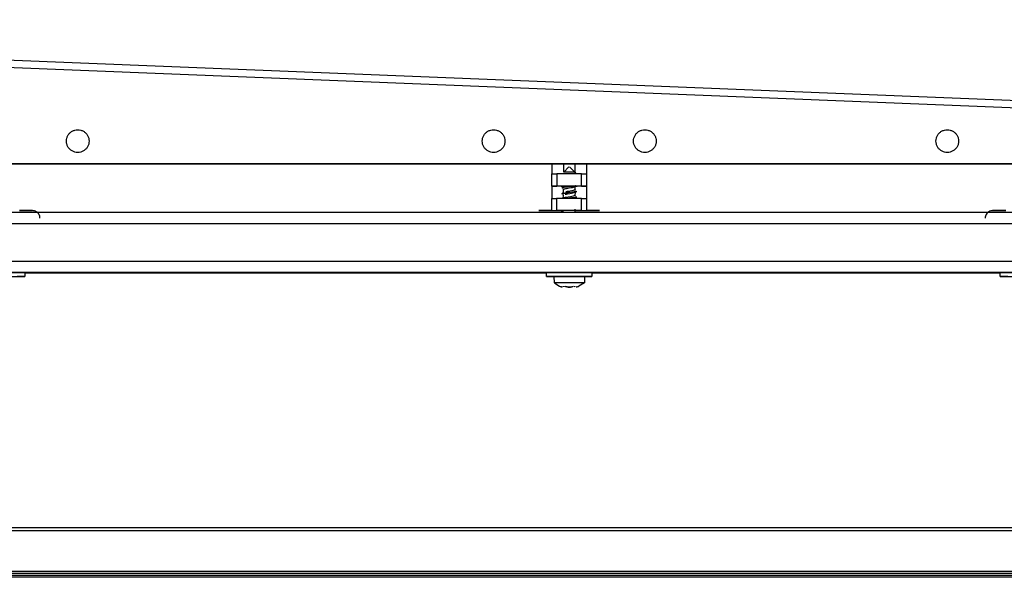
# Model space of a CAD drawing. Header units: millimetres. Extents: x -1298 to 168, y 345 to 933.
# Tile 15 of 20: x -254 to 6, y 668 to 815. Entities that reach past the tile are written whole.
import ezdxf

# ---------------------------------------------------------------- set-up
doc = ezdxf.new("R2010")
doc.units = ezdxf.units.MM

# ---------------------------------------------------------------- blocks, each defined once
blk = doc.blocks.new('Rahmendeckel-bearb__1__6', base_point=(-1153.34, 668.82))
at = {"color": 7, "linetype": 'Continuous'}
for p, q in [((64.36, 680.82), (-1152.64, 680.82)), ((-1153.34, 668.82), (65.05, 668.82))]:
    blk.add_line(p, q, dxfattribs=at)
at = {"color": 1, "linetype": 'Continuous'}
for p, q in [((64.36, 680.02), (-1152.64, 680.02)), ((-1153.33, 669.42), (65.04, 669.42)), ((-1153.34, 668.82), (65.05, 668.82))]:
    blk.add_line(p, q, dxfattribs=at)
blk = doc.blocks.new('Gehaeuse-kpl_-S120__26', base_point=(-1215.34, 345.41))
blk.add_blockref('Rahmendeckel-bearb__1__6', (-1153.34, 668.82))
blk = doc.blocks.new('Rahmen_lang-bearb_-S120__27', base_point=(-1188.64, 667.76))
at = {"color": 1, "linetype": 'Continuous'}
blk.add_line((100.36, 668.26), (-1188.64, 668.26), dxfattribs=at)
at = {"color": 7, "linetype": 'Continuous'}
blk.add_line((100.36, 667.76), (-1188.64, 667.76), dxfattribs=at)
blk = doc.blocks.new('Diffusor-S120-kpl___33', base_point=(-1188.64, 369.41))
blk.add_blockref('Rahmen_lang-bearb_-S120__27', (-1188.64, 667.76))
blk = doc.blocks.new('Scheibe_DIN9021-4_3-140HV-P-P2R', base_point=(5.38, 747.37))
at = {"color": 7, "linetype": 'Continuous'}
for p, q in [((5.38, 747.37), (5.38, 748.37)), ((17.38, 748.37), (17.38, 747.37)), ((7.38, 747.37), (7.14, 747.37)), ((15.62, 747.37), (15.38, 747.37))]:
    blk.add_line(p, q, dxfattribs=at)
for points in [[(17.38, 748.37), (17.23, 748.37), (16.79, 748.37), (16.07, 748.37), (15.12, 748.38), (13.98, 748.38), (12.71, 748.38), (11.38, 748.38), (10.04, 748.38), (8.78, 748.38), (7.64, 748.38), (6.69, 748.37), (5.97, 748.37), (5.53, 748.37), (5.38, 748.37)], [(7.14, 747.37), (6.39, 747.37), (5.84, 747.37), (5.5, 747.37), (5.38, 747.37), (5.51, 747.37), (5.95, 747.37), (6.68, 747.37), (7.64, 747.38), (8.77, 747.38), (10.04, 747.38), (11.38, 747.38), (12.71, 747.38), (13.98, 747.38), (15.12, 747.38), (16.07, 747.37), (16.79, 747.37), (17.23, 747.37), (17.38, 747.37), (17.24, 747.37), (16.9, 747.37), (16.37, 747.37), (15.62, 747.37)]]:
    blk.add_spline(points, degree=3, dxfattribs=at)
blk = doc.blocks.new('Scheibe_DIN9021-4_3-140HV-P-P2R_1', base_point=(-264.62, 747.37))
at = {"color": 7, "linetype": 'Continuous'}
for p, q in [((-264.62, 747.37), (-264.62, 748.37)), ((-252.62, 748.37), (-252.62, 747.37)), ((-262.62, 747.37), (-262.86, 747.37)), ((-254.38, 747.37), (-254.62, 747.37))]:
    blk.add_line(p, q, dxfattribs=at)
for points in [[(-252.62, 748.37), (-252.77, 748.37), (-253.21, 748.37), (-253.93, 748.37), (-254.88, 748.38), (-256.02, 748.38), (-257.29, 748.38), (-258.62, 748.38), (-259.96, 748.38), (-261.22, 748.38), (-262.36, 748.38), (-263.31, 748.37), (-264.03, 748.37), (-264.47, 748.37), (-264.62, 748.37)], [(-262.86, 747.37), (-263.61, 747.37), (-264.16, 747.37), (-264.5, 747.37), (-264.62, 747.37), (-264.49, 747.37), (-264.05, 747.37), (-263.32, 747.37), (-262.36, 747.38), (-261.23, 747.38), (-259.96, 747.38), (-258.62, 747.38), (-257.29, 747.38), (-256.02, 747.38), (-254.88, 747.38), (-253.93, 747.37), (-253.21, 747.37), (-252.77, 747.37), (-252.62, 747.37), (-252.76, 747.37), (-253.1, 747.37), (-253.63, 747.37), (-254.38, 747.37)]]:
    blk.add_spline(points, degree=3, dxfattribs=at)
blk = doc.blocks.new('Haltebuegel__52', base_point=(-1240.62, 540.96))
at = {"color": 7, "linetype": 'Continuous'}
for p, q in [((-1144.62, 764.39), (57.38, 764.39)), ((-530.84, 748.39), (57.38, 748.36)), ((-527.65, 748.38), (57.38, 748.36)), ((-255.97, 748.38), (-111.27, 748.38)), ((-114.62, 748.36), (-252.62, 748.36)), ((-114.62, 748.36), (-252.62, 748.36)), ((-252.62, 748.36), (-114.62, 748.36)), ((-114.62, 748.36), (-252.62, 748.36)), ((-105.97, 748.38), (8.73, 748.38)), ((5.38, 748.36), (-102.62, 748.36)), ((5.38, 748.36), (-102.62, 748.36)), ((-102.62, 748.36), (5.38, 748.36)), ((5.38, 748.36), (-102.62, 748.36))]:
    blk.add_line(p, q, dxfattribs=at)
at = {"color": 1, "linetype": 'Continuous'}
for p, q in [((-1144.62, 761.39), (57.38, 761.39)), ((-1144.62, 751.39), (57.38, 751.39)), ((-533.04, 748.39), (57.38, 748.36)), ((57.38, 748.36), (-528.71, 748.38)), ((57.38, 748.36), (-526.54, 748.38)), ((-113.9, 748.37), (-253.34, 748.37)), ((-252.62, 748.36), (-114.62, 748.36)), ((-252.62, 748.36), (-114.62, 748.36)), ((-114.62, 748.36), (-252.62, 748.36)), ((6.1, 748.37), (-103.34, 748.37)), ((-102.62, 748.36), (5.38, 748.36)), ((-102.62, 748.36), (5.38, 748.36)), ((5.38, 748.36), (-102.62, 748.36))]:
    blk.add_line(p, q, dxfattribs=at)
blk = doc.blocks.new('SHR-Blechschraube_4_2x32_1', base_point=(-112.62, 744.54))
at = {"color": 7, "linetype": 'Continuous'}
for p, q in [((-110.03, 774.94), (-108.69, 776.37)), ((-108.55, 776.37), (-107.13, 774.94)), ((-107.13, 774.94), (-107.12, 774.78)), ((-107.13, 774.94), (-106.92, 774.72)), ((-110.55, 770.76), (-110.32, 770.97)), ((-110.19, 771.04), (-110, 771.13)), ((-107.93, 770.9), (-107.77, 770.93)), ((-107.77, 770.93), (-107.63, 770.96)), ((-107.63, 770.96), (-107.46, 771)), ((-107.46, 771), (-107.23, 771.07)), ((-106.85, 771.3), (-107.23, 771.07)), ((-107.18, 771.24), (-107.15, 770.23)), ((-110.32, 769.47), (-110.62, 769.24)), ((-110.12, 770.41), (-110.31, 770.47)), ((-110.12, 768.91), (-110.31, 768.97)), ((-110.21, 768.02), (-110.12, 768.91)), ((-110.12, 769.53), (-110.12, 770.41)), ((-109.94, 770.53), (-109.78, 770.57)), ((-109.78, 770.57), (-109.49, 770.64)), ((-109.68, 769.1), (-109.54, 769.13)), ((-109.54, 769.13), (-109.31, 769.17)), ((-109.49, 770.64), (-109.31, 770.67)), ((-109.31, 769.79), (-109.49, 769.76)), ((-108.91, 768.36), (-109.49, 768.26)), ((-109.31, 770.67), (-109.02, 770.72)), ((-109.18, 769.82), (-109.31, 769.79)), ((-109.31, 769.17), (-109.12, 769.2)), ((-108.89, 769.87), (-109.18, 769.82)), ((-109.12, 769.2), (-108.44, 769.31)), ((-109.02, 770.72), (-108.16, 770.86)), ((-108.32, 768.46), (-108.91, 768.36)), ((-107.92, 770.03), (-108.89, 769.87)), ((-108.44, 769.31), (-108.01, 769.39)), ((-107.93, 768.52), (-108.32, 768.46)), ((-108.16, 770.86), (-107.93, 770.9)), ((-108.01, 769.39), (-107.63, 769.46)), ((-107.6, 768.59), (-107.93, 768.52)), ((-107.57, 770.09), (-107.92, 770.03)), ((-107.63, 769.46), (-107.3, 769.54)), ((-107.34, 768.65), (-107.6, 768.59)), ((-107.3, 770.16), (-107.57, 770.09)), ((-107.19, 768.71), (-107.34, 768.65)), ((-107.15, 770.23), (-107.3, 770.16)), ((-107.3, 769.54), (-107, 769.77)), ((-107.21, 770.36), (-106.92, 770.22)), ((-106.92, 768.72), (-107.21, 768.86)), ((-107, 769.77), (-107.19, 768.71)), ((-106.84, 768.3), (-107.19, 768.09)), ((-107, 769.77), (-106.58, 769.88)), ((-106.64, 768.35), (-106.84, 768.3)), ((-109.93, 768.15), (-110.21, 768.02)), ((-109.67, 768.22), (-109.93, 768.15)), ((-109.49, 768.26), (-109.67, 768.22)), ((-110.31, 764.47), (-110.68, 764.65)), ((-110.14, 764.38), (-110.31, 764.47)), ((-107.12, 765.16), (-107.12, 764.28)), ((-112.51, 745.65), (-112.62, 747.37)), ((-112.51, 745.65), (-111.62, 745.02)), ((-111.62, 745.02), (-111.19, 744.8)), ((-105.62, 745.02), (-106.05, 744.8)), ((-104.62, 745.65), (-105.62, 745.02)), ((-104.62, 747.37), (-104.62, 745.65)), ((-110.34, 744.54), (-110.56, 744.59)), ((-110.04, 744.65), (-110.06, 744.8)), ((-110.06, 744.8), (-110.04, 744.65)), ((-109.15, 744.59), (-109.35, 744.65)), ((-108.89, 744.54), (-109.15, 744.59)), ((-109.15, 744.59), (-108.89, 744.54)), ((-108.31, 744.54), (-108.89, 744.54)), ((-108.89, 744.54), (-108.31, 744.54)), ((-108.12, 744.58), (-108.31, 744.54)), ((-108.31, 744.54), (-108.12, 744.58)), ((-107.21, 744.59), (-107.18, 744.8)), ((-106.68, 744.59), (-106.9, 744.54))]:
    blk.add_line(p, q, dxfattribs=at)
at = {"color": 1, "linetype": 'Continuous'}
for p, q in [((-109.06, 771), (-109.96, 770.88)), ((-108.56, 771.06), (-109.06, 771)), ((-108.05, 771.12), (-108.56, 771.06)), ((-107.58, 771.18), (-108.05, 771.12)), ((-107.18, 771.24), (-107.58, 771.18)), ((-106.85, 771.3), (-107.18, 771.24)), ((-110.43, 769.3), (-110.62, 769.24)), ((-110.62, 769.24), (-110.43, 769.3)), ((-110.31, 770.82), (-110.55, 770.76)), ((-110.15, 769.35), (-110.43, 769.3)), ((-110.43, 769.3), (-110.15, 769.35)), ((-109.96, 770.88), (-110.31, 770.82)), ((-109.75, 769.41), (-110.15, 769.35)), ((-110.15, 769.35), (-109.75, 769.41)), ((-109.3, 769.47), (-109.75, 769.41)), ((-109.75, 769.41), (-109.3, 769.47)), ((-108.8, 769.53), (-109.3, 769.47)), ((-109.3, 769.47), (-108.8, 769.53)), ((-108.8, 769.53), (-108.28, 769.68)), ((-107.81, 769.65), (-108.8, 769.53)), ((-108.28, 769.68), (-107.36, 769.71)), ((-107.36, 769.71), (-107.81, 769.65)), ((-107.57, 768.27), (-107.16, 768.33)), ((-107, 769.77), (-107.36, 769.71)), ((-107.36, 769.71), (-107, 769.77)), ((-107.16, 768.33), (-106.84, 768.3)), ((-106.73, 769.82), (-107, 769.77)), ((-107, 769.77), (-106.73, 769.82)), ((-106.64, 768.35), (-106.84, 768.3)), ((-106.84, 768.3), (-106.64, 768.35)), ((-109.59, 768.03), (-109.03, 768.1)), ((-109.03, 768.1), (-108.54, 768.15)), ((-108.54, 768.15), (-108.03, 768.21)), ((-108.03, 768.21), (-107.57, 768.27))]:
    blk.add_line(p, q, dxfattribs=at)
at = {"color": 7, "linetype": 'Continuous'}
for points in [[(-107.13, 774.94), (-107.25, 774.94), (-107.51, 774.94), (-107.86, 774.94), (-108.27, 774.94), (-108.72, 774.94), (-109.16, 774.94), (-109.55, 774.94), (-109.85, 774.94), (-110.01, 774.94), (-110.03, 774.94)], [(-104.62, 747.37), (-104.72, 747.37), (-105.02, 747.37), (-105.49, 747.37), (-106.13, 747.37), (-106.89, 747.37), (-107.73, 747.38), (-108.62, 747.38), (-109.51, 747.38), (-110.36, 747.37), (-111.12, 747.37), (-111.75, 747.37), (-112.23, 747.37), (-112.52, 747.37), (-112.62, 747.37)], [(-104.62, 745.65), (-104.74, 745.65), (-105.09, 745.65), (-105.64, 745.65), (-106.37, 745.65), (-107.24, 745.65), (-108.18, 745.65), (-109.15, 745.65), (-110.09, 745.65), (-110.8, 745.65), (-111.42, 745.65), (-111.93, 745.65), (-112.31, 745.65), (-112.49, 745.65), (-112.51, 745.65)], [(-111.19, 744.8), (-110.88, 744.68), (-110.56, 744.59)], [(-110.06, 744.8), (-110.05, 744.73), (-110.04, 744.65)], [(-109.75, 744.8), (-109.45, 744.69), (-109.15, 744.59)], [(-108.12, 744.58), (-107.79, 744.68), (-107.49, 744.8)], [(-108.12, 744.58), (-107.79, 744.68), (-107.49, 744.8)], [(-107.21, 744.59), (-107.2, 744.62), (-107.18, 744.8)], [(-106.68, 744.59), (-106.36, 744.68), (-106.05, 744.8)], [(-106.68, 744.59), (-106.36, 744.68), (-106.05, 744.8)]]:
    blk.add_spline(points, degree=3, dxfattribs=at)
blk = doc.blocks.new('Scheibe_DIN9021-4_3-140HV-P-P2R_1_1_1_1_1_1_1', base_point=(-114.62, 747.37))
at = {"color": 7, "linetype": 'Continuous'}
for p, q in [((-114.62, 747.37), (-114.62, 748.37)), ((-102.62, 748.37), (-102.62, 747.37)), ((-112.62, 747.37), (-112.86, 747.37)), ((-104.38, 747.37), (-104.62, 747.37))]:
    blk.add_line(p, q, dxfattribs=at)
for points in [[(-102.62, 748.37), (-102.77, 748.37), (-103.21, 748.37), (-103.93, 748.37), (-104.88, 748.38), (-106.02, 748.38), (-107.29, 748.38), (-108.62, 748.38), (-109.96, 748.38), (-111.22, 748.38), (-112.36, 748.38), (-113.31, 748.37), (-114.03, 748.37), (-114.47, 748.37), (-114.62, 748.37)], [(-112.86, 747.37), (-113.61, 747.37), (-114.16, 747.37), (-114.5, 747.37), (-114.62, 747.37), (-114.49, 747.37), (-114.05, 747.37), (-113.32, 747.37), (-112.36, 747.38), (-111.23, 747.38), (-109.96, 747.38), (-108.62, 747.38), (-107.29, 747.38), (-106.02, 747.38), (-104.88, 747.38), (-103.93, 747.37), (-103.21, 747.37), (-102.77, 747.37), (-102.62, 747.37), (-102.76, 747.37), (-103.1, 747.37), (-103.63, 747.37), (-104.38, 747.37)]]:
    blk.add_spline(points, degree=3, dxfattribs=at)
blk = doc.blocks.new('Tragblech-2__55', base_point=(-528.62, 762.77))
at = {"color": 7, "linetype": 'Continuous'}
for p, q in [((-521.86, 815.3), (21.66, 793.47)), ((18.59, 777.17), (-419.48, 777.17)), ((-419.48, 777.17), (18.59, 777.17)), ((-250.62, 764.77), (-254.06, 764.77)), ((-254.06, 764.77), (-250.62, 764.77)), ((-113.18, 764.77), (-116.62, 764.77)), ((-116.62, 764.77), (-113.18, 764.77)), ((-100.62, 764.77), (-104.06, 764.77)), ((-104.06, 764.77), (-100.62, 764.77)), ((6.82, 764.77), (3.38, 764.77)), ((3.38, 764.77), (6.82, 764.77))]:
    blk.add_line(p, q, dxfattribs=at)
at = {"color": 1, "linetype": 'Continuous'}
for p, q in [((21.65, 791.42), (-521.86, 813.25)), ((-113.18, 777.17), (-113.18, 774.52)), ((-110.11, 777.17), (-110.11, 774.95)), ((-107.13, 777.17), (-107.13, 774.94)), ((-104.06, 777.17), (-104.06, 774.52)), ((-113.18, 771.27), (-113.18, 774.52)), ((-111.86, 774.52), (-111.86, 771.27)), ((-105.38, 771.27), (-105.38, 774.52)), ((-104.06, 774.52), (-104.06, 771.27)), ((-113.18, 771.27), (-113.18, 768.02)), ((-104.06, 771.27), (-104.06, 768.02)), ((-113.18, 764.77), (-113.18, 768.02)), ((-111.99, 768.02), (-111.99, 764.77)), ((-105.38, 764.77), (-105.38, 768.02)), ((-104.06, 768.02), (-104.06, 764.77))]:
    blk.add_line(p, q, dxfattribs=at)
at = {"color": 7, "linetype": 'Continuous'}
for points in [[(-235.62, 783.17), (-235.72, 783.95), (-236.02, 784.67), (-236.5, 785.3), (-237.12, 785.77), (-237.84, 786.07), (-238.62, 786.17), (-239.4, 786.07), (-240.12, 785.77), (-240.74, 785.3), (-241.22, 784.67), (-241.52, 783.95), (-241.62, 783.17), (-241.52, 782.4), (-241.22, 781.67), (-240.74, 781.05), (-240.12, 780.58), (-239.4, 780.28), (-238.62, 780.17), (-237.84, 780.28), (-237.12, 780.58), (-236.5, 781.05), (-236.02, 781.67), (-235.72, 782.4), (-235.62, 783.17)], [(-125.62, 783.17), (-125.72, 783.95), (-126.02, 784.67), (-126.5, 785.3), (-127.12, 785.77), (-127.84, 786.07), (-128.62, 786.17), (-129.4, 786.07), (-130.12, 785.77), (-130.74, 785.3), (-131.22, 784.67), (-131.52, 783.95), (-131.62, 783.17), (-131.52, 782.4), (-131.22, 781.67), (-130.74, 781.05), (-130.12, 780.58), (-129.4, 780.28), (-128.62, 780.17), (-127.84, 780.28), (-127.12, 780.58), (-126.5, 781.05), (-126.02, 781.67), (-125.72, 782.4), (-125.62, 783.17)], [(-85.62, 783.17), (-85.72, 783.95), (-86.02, 784.67), (-86.5, 785.3), (-87.12, 785.77), (-87.84, 786.07), (-88.62, 786.17), (-89.4, 786.07), (-90.12, 785.77), (-90.74, 785.3), (-91.22, 784.67), (-91.52, 783.95), (-91.62, 783.17), (-91.52, 782.4), (-91.22, 781.67), (-90.74, 781.05), (-90.12, 780.58), (-89.4, 780.28), (-88.62, 780.17), (-87.84, 780.28), (-87.12, 780.58), (-86.5, 781.05), (-86.02, 781.67), (-85.72, 782.4), (-85.62, 783.17)], [(-5.62, 783.17), (-5.72, 783.95), (-6.02, 784.67), (-6.5, 785.3), (-7.12, 785.77), (-7.84, 786.07), (-8.62, 786.17), (-9.4, 786.07), (-10.12, 785.77), (-10.74, 785.3), (-11.22, 784.67), (-11.52, 783.95), (-11.62, 783.17), (-11.52, 782.4), (-11.22, 781.67), (-10.74, 781.05), (-10.12, 780.58), (-9.4, 780.28), (-8.62, 780.17), (-7.84, 780.28), (-7.12, 780.58), (-6.5, 781.05), (-6.02, 781.67), (-5.72, 782.4), (-5.62, 783.17)], [(-113.18, 774.52), (-112.78, 774.52), (-112.42, 774.52), (-112.05, 774.52), (-111.86, 774.52)], [(-105.38, 774.52), (-105.83, 774.52), (-106.41, 774.52), (-107.09, 774.52), (-107.84, 774.52), (-108.62, 774.52), (-109.41, 774.52), (-110.16, 774.52), (-110.83, 774.52), (-111.41, 774.52), (-111.86, 774.52)], [(-105.38, 774.52), (-105.19, 774.52), (-104.83, 774.52), (-104.46, 774.52), (-104.06, 774.52)], [(-110.73, 771.27), (-111.26, 771.27), (-111.86, 771.27), (-112.51, 771.27), (-113.18, 771.27)], [(-113.18, 771.27), (-112.82, 771.27), (-112.5, 771.27), (-112.2, 771.27), (-111.86, 771.27)], [(-105.38, 771.27), (-105.83, 771.27), (-106.41, 771.27), (-107.09, 771.27), (-107.84, 771.27), (-108.62, 771.27), (-109.41, 771.27), (-110.19, 771.27), (-110.87, 771.27), (-111.42, 771.27), (-111.86, 771.27)], [(-110.73, 771.27), (-110.39, 771.27), (-110.11, 771.27)], [(-110.11, 771.27), (-110.39, 771.27), (-110.73, 771.27)], [(-106.51, 771.27), (-106.88, 771.27), (-107.13, 771.27)], [(-107.13, 771.27), (-106.88, 771.27), (-106.51, 771.27)], [(-104.06, 771.27), (-104.73, 771.27), (-105.38, 771.27), (-105.98, 771.27), (-106.51, 771.27)], [(-105.38, 771.27), (-105.04, 771.27), (-104.74, 771.27), (-104.42, 771.27), (-104.06, 771.27)], [(-113.18, 768.02), (-112.78, 768.02), (-112.42, 768.02), (-112.12, 768.02), (-111.99, 768.02)], [(-105.38, 768.02), (-105.83, 768.02), (-106.41, 768.02), (-107.09, 768.02), (-107.84, 768.02), (-108.62, 768.02), (-109.41, 768.02), (-110.16, 768.02), (-110.83, 768.02), (-111.43, 768.02), (-111.99, 768.02)], [(-105.38, 768.02), (-105.19, 768.02), (-104.83, 768.02), (-104.46, 768.02), (-104.06, 768.02)], [(-248.62, 762.77), (-248.69, 763.29), (-248.89, 763.77), (-249.21, 764.19), (-249.62, 764.5), (-250.1, 764.7), (-250.62, 764.77)], [(-113.18, 764.77), (-112.78, 764.77), (-112.42, 764.77), (-112.12, 764.77), (-111.99, 764.77)], [(-113.18, 764.77), (-112.52, 764.77), (-111.96, 764.77), (-111.4, 764.77), (-110.89, 764.77), (-110.46, 764.77), (-110.11, 764.77)], [(-105.38, 764.77), (-105.87, 764.77), (-106.48, 764.77), (-107.11, 764.77), (-107.8, 764.77), (-108.62, 764.77), (-109.44, 764.77), (-110.13, 764.77), (-110.76, 764.77), (-111.38, 764.77), (-111.99, 764.77)], [(-107.13, 764.77), (-107.4, 764.77), (-107.75, 764.77), (-108.17, 764.77), (-108.62, 764.77), (-109.07, 764.77), (-109.49, 764.77), (-109.84, 764.77), (-110.11, 764.77)], [(-107.13, 764.77), (-106.78, 764.77), (-106.35, 764.77), (-105.84, 764.77), (-105.28, 764.77), (-104.68, 764.77), (-104.06, 764.77)], [(-105.38, 764.77), (-105.18, 764.77), (-104.77, 764.77), (-104.41, 764.77), (-104.06, 764.77)], [(3.38, 764.77), (2.86, 764.7), (2.38, 764.5), (1.97, 764.19), (1.65, 763.77), (1.45, 763.29), (1.38, 762.77)]]:
    blk.add_spline(points, degree=3, dxfattribs=at)
blk = doc.blocks.new('Tragblech-geschweisst__56', base_point=(-1140.62, 762.77))
blk.add_blockref('Tragblech-2__55', (-528.62, 762.77))
blk = doc.blocks.new('Haltebuegel-MAN-S120__63', base_point=(-1298.38, 473.2))
for name, p in [('Tragblech-geschweisst__56', (-1140.62, 762.77)), ('SHR-Blechschraube_4_2x32_1', (-112.62, 744.54)), ('Haltebuegel__52', (-1240.62, 540.96)), ('Scheibe_DIN9021-4_3-140HV-P-P2R_1', (-264.62, 747.37)), ('Scheibe_DIN9021-4_3-140HV-P-P2R_1_1_1_1_1_1_1', (-114.62, 747.37)), ('Scheibe_DIN9021-4_3-140HV-P-P2R', (5.38, 747.37))]:
    blk.add_blockref(name, p)
blk = doc.blocks.new('S120_1__64', base_point=(-1298.38, 345.41))
for name, p in [('Haltebuegel-MAN-S120__63', (-1298.38, 473.2)), ('Gehaeuse-kpl_-S120__26', (-1215.34, 345.41)), ('Diffusor-S120-kpl___33', (-1188.64, 369.41))]:
    blk.add_blockref(name, p)
blk = doc.blocks.new('Vordans1', base_point=(-565, 638))
blk.add_blockref('S120_1__64', (-1298.38, 345.41))

msp = doc.modelspace()

# ---------------------------------------------------------------- block references
msp.add_blockref('Vordans1', (-565, 638))

doc.saveas('drawing.dxf')
